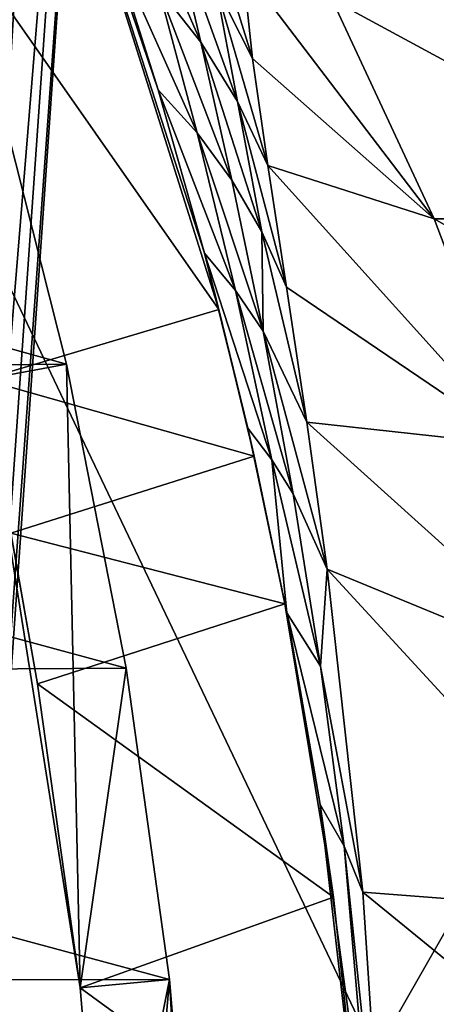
# Model space of a CAD drawing. Header units: metres. Extents: x 0 to 903, y -903 to 0.
# Tile 24 of 253: x 126 to 158, y -401 to -326. Entities that reach past the tile are written whole.
import ezdxf

# ---------------------------------------------------------------- set-up
doc = ezdxf.new("R2010")
doc.units = ezdxf.units.M

msp = doc.modelspace()

# ---------------------------------------------------------------- linework, layer by layer
at = {"layer": 'top'}
for points in [[(113.267792, -308.156891, 254.256638), (127.584183, -304.923157, 256.257996), (141.226334, -348.129944, 265.090027)], [(133.006577, -320.024689, 306.739868), (136.622894, -331.430328, 297.04657), (127.584183, -304.923157, 256.257996)], [(136.622894, -331.430328, 297.04657), (140.138229, -343.84494, 288.651123), (127.584183, -304.923157, 256.257996)], [(127.584183, -304.923157, 256.257996), (140.138229, -343.84494, 288.651123), (141.226334, -348.129944, 265.090027)], [(123.336311, -353.440033, 262.541229), (113.267792, -308.156891, 254.256638), (141.226334, -348.129944, 265.090027)], [(58.565701, -570.15863, 661.240173), (207.702347, -309.111755, 657.334961), (35.76218, -309.819092, 661.837402)], [(58.565701, -570.15863, 661.240173), (207.702347, -584.097839, 657.334961), (207.702347, -309.111755, 657.334961)], [(136.624878, -323.706421, 309.830658), (133.759689, -313.79834, 320.763885), (139.855301, -327.814789, 312.910919)], [(133.759689, -313.79834, 320.763885), (137.649216, -318.424469, 323.938995), (139.855301, -327.814789, 312.910919)], [(143.034058, -322.136627, 342.335907), (143.772125, -329.049408, 330.279114), (139.671417, -315.806549, 339.028412)], [(139.671417, -315.806549, 339.028412), (143.772125, -329.049408, 330.279114), (140.994278, -323.523773, 327.112671)], [(139.855301, -327.814789, 312.910919), (137.649216, -318.424469, 323.938995), (142.630219, -332.315796, 315.989868)], [(137.649216, -318.424469, 323.938995), (140.994278, -323.523773, 327.112671), (142.630219, -332.315796, 315.989868)], [(136.622894, -331.430328, 297.04657), (133.006577, -320.024689, 306.739868), (139.574203, -334.688568, 299.994354)], [(139.574203, -334.688568, 299.994354), (133.006577, -320.024689, 306.739868), (136.624878, -323.706421, 309.830658)], [(157.586411, -341.236298, 363.115509), (143.772125, -329.049408, 330.279114), (143.034058, -322.136627, 342.335907)], [(157.586411, -341.236298, 363.115509), (143.034058, -322.136627, 342.335907), (149.836288, -324.555908, 365.081757)], [(139.574203, -334.688568, 299.994354), (136.624878, -323.706421, 309.830658), (142.214203, -338.291931, 302.932007)], [(136.624878, -323.706421, 309.830658), (139.855301, -327.814789, 312.910919), (142.214203, -338.291931, 302.932007)], [(143.772125, -329.049408, 330.279114), (144.932159, -337.170227, 319.061798), (140.994278, -323.523773, 327.112671)], [(140.994278, -323.523773, 327.112671), (144.932159, -337.170227, 319.061798), (142.630219, -332.315796, 315.989868)], [(157.586411, -341.236298, 363.115509), (149.836288, -324.555908, 365.081757), (180.567749, -341.221985, 453.232239)], [(149.836288, -324.555908, 365.081757), (172.646378, -324.773163, 455.247742), (180.567749, -341.221985, 453.232239)], [(142.214203, -338.291931, 302.932007), (139.855301, -327.814789, 312.910919), (144.481995, -342.212738, 305.868469)], [(139.855301, -327.814789, 312.910919), (142.630219, -332.315796, 315.989868), (144.481995, -342.212738, 305.868469)], [(144.932159, -337.170227, 319.061798), (143.772125, -329.049408, 330.279114), (157.586411, -341.236298, 363.115509)], [(51.564575, -330.615753, 200.891068), (123.823822, -329.310181, 209.202545), (129.653809, -352.275635, 201.423859)], [(129.653809, -352.275635, 201.423859), (123.823822, -329.310181, 209.202545), (123.336311, -353.440033, 262.541229)], [(51.564682, -352.977783, 192.840973), (51.564575, -330.615753, 200.891068), (129.653809, -352.275635, 201.423859)], [(140.138229, -343.84494, 288.651123), (136.622894, -331.430328, 297.04657), (142.486923, -346.673431, 291.392975)], [(142.486923, -346.673431, 291.392975), (136.622894, -331.430328, 297.04657), (139.574203, -334.688568, 299.994354)], [(144.932159, -337.170227, 319.061798), (146.364868, -346.419006, 308.79834), (142.630219, -332.315796, 315.989868)], [(142.630219, -332.315796, 315.989868), (146.364868, -346.419006, 308.79834), (144.481995, -342.212738, 305.868469)], [(139.574203, -334.688568, 299.994354), (142.214203, -338.291931, 302.932007), (144.594299, -349.772217, 294.125366)], [(144.594299, -349.772217, 294.125366), (142.486923, -346.673431, 291.392975), (139.574203, -334.688568, 299.994354)], [(164.121414, -358.464569, 361.487946), (146.364868, -346.419006, 308.79834), (144.932159, -337.170227, 319.061798)], [(164.121414, -358.464569, 361.487946), (144.932159, -337.170227, 319.061798), (157.586411, -341.236298, 363.115509)], [(142.214203, -338.291931, 302.932007), (144.481995, -342.212738, 305.868469), (144.594299, -349.772217, 294.125366)], [(157.586411, -341.236298, 363.115509), (180.567749, -341.221985, 453.232239), (187.319382, -358.211731, 451.542969)], [(164.121414, -358.464569, 361.487946), (157.586411, -341.236298, 363.115509), (187.319382, -358.211731, 451.542969)], [(146.364868, -346.419006, 308.79834), (147.914658, -356.689789, 299.58197), (144.481995, -342.212738, 305.868469)], [(144.481995, -342.212738, 305.868469), (147.914658, -356.689789, 299.58197), (144.594299, -349.772217, 294.125366)], [(145.24408, -359.542999, 284.118835), (143.432648, -357.152802, 281.652802), (140.138229, -343.84494, 288.651123)], [(145.24408, -359.542999, 284.118835), (140.138229, -343.84494, 288.651123), (142.486923, -346.673431, 291.392975)], [(140.138229, -343.84494, 288.651123), (143.432648, -357.152802, 281.652802), (141.226334, -348.129944, 265.090027)], [(147.914658, -356.689789, 299.58197), (146.364868, -346.419006, 308.79834), (164.121414, -358.464569, 361.487946)], [(144.594299, -349.772217, 294.125366), (146.876816, -362.136139, 286.576202), (142.486923, -346.673431, 291.392975)], [(146.876816, -362.136139, 286.576202), (145.24408, -359.542999, 284.118835), (142.486923, -346.673431, 291.392975)], [(123.336311, -353.440033, 262.541229), (141.226334, -348.129944, 265.090027), (143.892212, -359.271362, 266.458405)], [(141.226334, -348.129944, 265.090027), (143.432648, -357.152802, 281.652802), (143.892212, -359.271362, 266.458405)], [(147.914658, -356.689789, 299.58197), (149.460907, -367.862183, 291.483978), (144.594299, -349.772217, 294.125366)], [(144.594299, -349.772217, 294.125366), (149.460907, -367.862183, 291.483978), (146.876816, -362.136139, 286.576202)], [(51.564682, -352.977783, 192.840973), (129.653809, -352.275635, 201.423859), (134.177689, -375.379425, 195.461365)], [(130.694794, -399.678375, 255.885132), (129.653809, -352.275635, 201.423859), (123.336311, -353.440033, 262.541229)], [(130.694794, -399.678375, 255.885132), (134.177689, -375.379425, 195.461365), (129.653809, -352.275635, 201.423859)], [(51.564796, -375.897583, 186.552155), (51.564682, -352.977783, 192.840973), (134.177689, -375.379425, 195.461365)], [(125.415352, -365.114349, 262.78418), (127.450325, -376.577545, 260.439056), (123.336311, -353.440033, 262.541229)], [(127.450325, -376.577545, 260.439056), (130.694794, -399.678375, 255.885132), (123.336311, -353.440033, 262.541229)], [(125.415352, -365.114349, 262.78418), (123.336311, -353.440033, 262.541229), (143.892212, -359.271362, 266.458405)], [(149.460907, -367.862183, 291.483978), (147.914658, -356.689789, 299.58197), (169.440079, -376.10379, 360.198151)], [(169.440079, -376.10379, 360.198151), (147.914658, -356.689789, 299.58197), (164.121414, -358.464569, 361.487946)], [(146.387863, -371.181824, 276.051361), (143.432648, -357.152802, 281.652802), (145.24408, -359.542999, 284.118835)], [(143.432648, -357.152802, 281.652802), (146.387863, -371.181824, 276.051361), (143.892212, -359.271362, 266.458405)], [(125.415352, -365.114349, 262.78418), (143.892212, -359.271362, 266.458405), (146.242966, -370.508606, 265.495361)], [(143.892212, -359.271362, 266.458405), (146.387863, -371.181824, 276.051361), (146.242966, -370.508606, 265.495361)], [(148.953064, -375.232574, 280.31131), (146.387863, -371.181824, 276.051361), (145.24408, -359.542999, 284.118835)], [(146.876816, -362.136139, 286.576202), (148.953064, -375.232574, 280.31131), (145.24408, -359.542999, 284.118835)], [(149.460907, -367.862183, 291.483978), (148.953064, -375.232574, 280.31131), (146.876816, -362.136139, 286.576202)], [(127.450325, -376.577545, 260.439056), (125.415352, -365.114349, 262.78418), (146.242966, -370.508606, 265.495361)], [(148.953064, -375.232574, 280.31131), (149.460907, -367.862183, 291.483978), (152.15448, -392.39978, 278.844421)], [(152.15448, -392.39978, 278.844421), (149.460907, -367.862183, 291.483978), (173.543076, -394.051117, 359.244873)], [(173.543076, -394.051117, 359.244873), (149.460907, -367.862183, 291.483978), (169.440079, -376.10379, 360.198151)], [(127.450325, -376.577545, 260.439056), (146.242966, -370.508606, 265.495361), (149.919189, -392.786133, 260.659058)], [(146.387863, -371.181824, 276.051361), (148.906921, -385.751007, 271.770599), (146.242966, -370.508606, 265.495361)], [(146.242966, -370.508606, 265.495361), (148.906921, -385.751007, 271.770599), (149.919189, -392.786133, 260.659058)], [(148.906921, -385.751007, 271.770599), (146.387863, -371.181824, 276.051361), (150.73558, -388.90451, 275.312927)], [(146.387863, -371.181824, 276.051361), (148.953064, -375.232574, 280.31131), (150.73558, -388.90451, 275.312927)], [(51.564796, -375.897583, 186.552155), (134.177689, -375.379425, 195.461365), (137.468994, -399.057281, 191.161682)], [(137.468994, -399.057281, 191.161682), (134.177689, -375.379425, 195.461365), (130.694794, -399.678375, 255.885132)], [(150.73558, -388.90451, 275.312927), (148.953064, -375.232574, 280.31131), (152.15448, -392.39978, 278.844421)], [(51.564911, -399.234528, 182.051285), (51.564796, -375.897583, 186.552155), (137.468994, -399.057281, 191.161682)], [(130.694794, -399.678375, 255.885132), (127.450325, -376.577545, 260.439056), (149.919189, -392.786133, 260.659058)], [(152.381332, -415.881287, 266.627716), (148.906921, -385.751007, 271.770599), (153.200638, -417.392639, 268.900177)], [(148.906921, -385.751007, 271.770599), (150.73558, -388.90451, 275.312927), (153.200638, -417.392639, 268.900177)], [(148.906921, -385.751007, 271.770599), (152.381332, -415.881287, 266.627716), (149.919189, -392.786133, 260.659058)], [(153.200638, -417.392639, 268.900177), (150.73558, -388.90451, 275.312927), (153.904648, -418.990082, 271.165344)], [(150.73558, -388.90451, 275.312927), (152.15448, -392.39978, 278.844421), (153.904648, -418.990082, 271.165344)], [(130.694794, -399.678375, 255.885132), (149.919189, -392.786133, 260.659058), (152.350983, -415.516174, 257.407928)], [(149.919189, -392.786133, 260.659058), (152.381332, -415.881287, 266.627716), (152.350983, -415.516174, 257.407928)], [(153.904648, -418.990082, 271.165344), (152.15448, -392.39978, 278.844421), (176.432251, -412.229462, 358.626953)], [(176.432251, -412.229462, 358.626953), (152.15448, -392.39978, 278.844421), (173.543076, -394.051117, 359.244873)], [(51.564911, -399.234528, 182.051285), (137.468994, -399.057281, 191.161682), (139.434372, -422.732574, 188.608414)], [(51.565025, -422.847595, 179.349472), (51.564911, -399.234528, 182.051285), (139.434372, -422.732574, 188.608414)], [(132.661148, -423.087708, 253.139191), (137.468994, -399.057281, 191.161682), (130.694794, -399.678375, 255.885132)], [(137.468994, -399.057281, 191.161682), (132.661148, -423.087708, 253.139191), (133.318069, -446.714508, 252.22406)], [(140.094177, -446.716217, 187.753738), (137.468994, -399.057281, 191.161682), (133.318069, -446.714508, 252.22406)], [(139.434372, -422.732574, 188.608414), (137.468994, -399.057281, 191.161682), (140.094177, -446.716217, 187.753738)], [(132.661148, -423.087708, 253.139191), (130.694794, -399.678375, 255.885132), (152.350983, -415.516174, 257.407928)]]:
    msp.add_3dface(points, dxfattribs=at)
at = {"layer": 'top0123413'}
for points in [[(599.026855, -599.023621, 106.499786), (74.938576, -244.304413, 117.34655), (244.305359, -74.93528, 117.346581)], [(76.680428, -244.304428, 120.325508), (592.962036, -609.72644, 109.443001), (244.305359, -76.679497, 120.325508)], [(599.026855, -599.023621, 106.499786), (78.807236, -783.456238, 110.644272), (74.938576, -244.304413, 117.34655)], [(592.962036, -609.72644, 109.443001), (76.680428, -244.304428, 120.325508), (350.77301, -819.803528, 109.839348)], [(76.680428, -244.304428, 120.325508), (80.562805, -785.039307, 113.603523), (350.77301, -819.803528, 109.839348)]]:
    msp.add_3dface(points, dxfattribs=at)
at = {"layer": 'top0123419'}
for points in [[(128.797867, -272.687988, 1635.675293), (124.110855, -272.36026, 1633.96521), (100.895279, -671.713623, 1635.675293)], [(127.06562, -272.566864, 1625.827271), (120.679771, -330.261963, 1626.921021), (123.244728, -272.299683, 1629.041138)], [(99.163025, -671.592468, 1625.827271), (127.06562, -272.566864, 1625.827271), (131.75264, -272.894623, 1627.537354)], [(99.163025, -671.592468, 1625.827271), (122.336266, -332.38266, 1625.9552), (127.06562, -272.566864, 1625.827271)], [(103.850044, -671.920227, 1627.537354), (99.163025, -671.592468, 1625.827271), (131.75264, -272.894623, 1627.537354)], [(128.797867, -272.687988, 1635.675293), (100.895279, -671.713623, 1635.675293), (104.716171, -671.980774, 1632.461426)], [(103.850044, -671.920227, 1627.537354), (131.75264, -272.894623, 1627.537354), (132.618759, -272.95517, 1632.461426)], [(104.716171, -671.980774, 1632.461426), (103.850044, -671.920227, 1627.537354), (132.618759, -272.95517, 1632.461426)], [(132.618759, -272.95517, 1632.461426), (128.797867, -272.687988, 1635.675293), (104.716171, -671.980774, 1632.461426)], [(122.336266, -332.38266, 1625.9552), (120.679771, -330.261963, 1626.921021), (127.06562, -272.566864, 1625.827271)]]:
    msp.add_3dface(points, dxfattribs=at)

doc.saveas('drawing.dxf')
